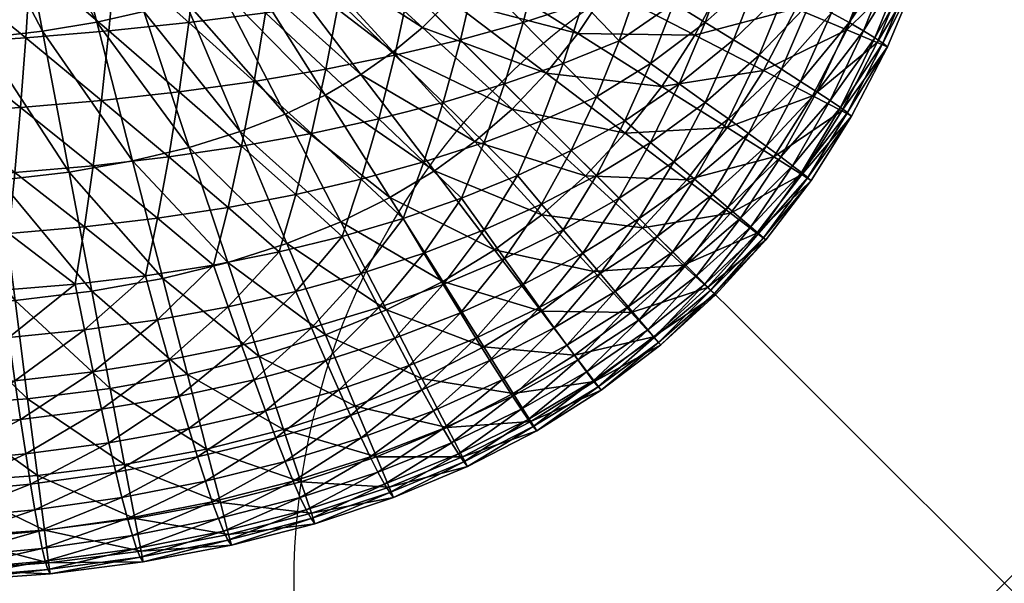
# Model space of a CAD drawing. Extents: x 0 to 18, y -18 to 0.
# Tile 15 of 36: x 17.3 to 18, y -18 to -17.6. Entities that reach past the tile are written whole.
import ezdxf

# ---------------------------------------------------------------- set-up
doc = ezdxf.new("R2010")
doc.units = 0
doc.header["$MEASUREMENT"] = 0
doc.header["$PDMODE"] = 35
doc.header["$PDSIZE"] = 1
for name, color, linetype in [('A-FURN-3-NODE', 7, 'Continuous'), ('A-FURN-3-ST', 150, 'Continuous'), ('A-FURN-3-ST-SI', 160, 'Continuous')]:
    doc.layers.add(name, color=color, linetype=linetype)

msp = doc.modelspace()

# ---------------------------------------------------------------- linework, layer by layer
at = {"layer": 'A-FURN-3-NODE'}
msp.add_point((18, -18), dxfattribs=at)

# ---------------------------------------------------------------- meshes
at = {"layer": 'A-FURN-3-ST'}
mesh = msp.add_polyface(dxfattribs=at)
corners = [(17.18715, -17.57006, 18.68963), (0.81285, -17.62213, 18.6678), (17.18715, -17.62213, 18.6678), (17.18715, -17.51464, 18.7081), (0.81285, -17.57006, 18.68963), (17.18715, -17.45586, 18.72322), (0.81285, -17.51464, 18.7081), (17.18715, -17.39372, 18.73498), (0.81285, -17.45586, 18.72322), (17.47991, -17.59808, 18.62848), (17.47189, -17.6464, 18.60672), (17.52243, -17.63785, 18.59314), (17.53159, -17.59007, 18.61375), (17.42594, -17.60503, 18.64093), (17.41922, -17.65373, 18.61818), (17.36968, -17.6109, 18.65108), (17.31112, -17.61572, 18.65894), (17.36441, -17.65984, 18.62749), (17.25028, -17.61945, 18.66451), (17.30746, -17.66472, 18.63467), (17.48716, -17.54716, 18.64765), (17.53983, -17.53983, 18.63192), (17.43204, -17.55357, 18.66093), (17.37449, -17.55907, 18.67177), (17.31448, -17.56365, 18.68017), (17.25204, -17.56731, 18.68612), (17.49365, -17.49365, 18.66421), (17.43754, -17.49937, 18.67818), (17.37884, -17.50434, 18.68956), (17.31754, -17.50854, 18.69833), (17.25364, -17.51197, 18.70452), (17.49937, -17.43754, 18.67818), (17.54716, -17.48716, 18.64764), (17.44243, -17.44243, 18.69268), (17.38273, -17.4467, 18.70444), (17.32029, -17.45036, 18.71345), (17.25509, -17.45342, 18.71971), (17.32273, -17.38914, 18.72551), (17.25639, -17.39166, 18.7317)]
mesh.append_faces([[corners[k] for k in face] for face in [(0, 1, 2), (3, 4, 0), (5, 6, 3), (7, 8, 5), (9, 10, 11), (9, 11, 12), (13, 14, 10), (13, 10, 9), (15, 14, 13), (16, 17, 15), (18, 19, 16), (20, 9, 12), (20, 12, 21), (22, 13, 9), (22, 9, 20), (23, 15, 13), (23, 13, 22), (24, 16, 15), (24, 15, 23), (25, 18, 16), (25, 16, 24), (0, 2, 18), (0, 18, 25), (26, 20, 21), (27, 22, 20), (27, 20, 26), (28, 23, 22), (28, 22, 27), (29, 24, 23), (29, 23, 28), (30, 25, 24), (30, 24, 29), (3, 0, 25), (3, 25, 30), (31, 26, 32), (33, 27, 26), (33, 26, 31), (34, 28, 27), (34, 27, 33), (35, 29, 28), (35, 28, 34), (36, 30, 29), (36, 29, 35), (5, 3, 30), (5, 30, 36), (37, 35, 34), (38, 36, 35), (7, 5, 36)]])
mesh = msp.add_polyface(dxfattribs=at)
corners = [(17.75099, -17.63373, 18.43955), (17.72877, -17.61793, 18.47886), (17.71282, -17.65739, 18.46291), (17.76732, -17.59144, 18.45329), (17.74305, -17.57678, 18.49314), (17.78183, -17.54732, 18.4655), (17.75564, -17.53396, 18.50573), (17.68946, -17.63373, 18.50108), (17.7032, -17.59144, 18.51741), (17.66121, -17.60487, 18.53955), (17.64816, -17.64816, 18.5213), (17.61709, -17.61709, 18.55955), (17.57083, -17.62808, 18.57741), (17.60487, -17.66121, 18.53955), (17.71541, -17.54732, 18.53192), (17.67289, -17.55961, 18.55581), (17.62808, -17.57083, 18.57741), (17.58098, -17.58098, 18.59673), (17.53159, -17.59007, 18.61375), (17.52243, -17.63785, 18.59314), (17.7261, -17.50136, 18.54459), (17.76656, -17.48945, 18.51665), (17.6832, -17.51235, 18.57009), (17.63785, -17.52243, 18.59314), (17.59006, -17.53159, 18.61375), (17.53983, -17.53983, 18.63192), (17.73526, -17.45357, 18.55543), (17.77579, -17.44327, 18.52588), (17.69213, -17.46311, 18.58238), (17.6464, -17.47189, 18.60673), (17.59808, -17.47991, 18.62848), (17.54716, -17.48716, 18.64764), (17.49365, -17.49365, 18.66421), (17.69969, -17.41189, 18.59268), (17.65373, -17.41922, 18.61818), (17.60503, -17.42594, 18.64093), (17.55358, -17.43204, 18.66093), (17.49937, -17.43754, 18.67818)]
mesh.append_faces([[corners[k] for k in face] for face in [(0, 1, 2), (3, 4, 1), (3, 1, 0), (5, 6, 4), (7, 2, 1), (8, 7, 1), (8, 1, 4), (9, 10, 7), (9, 7, 8), (11, 10, 9), (12, 13, 11), (14, 8, 4), (14, 4, 6), (15, 9, 8), (15, 8, 14), (16, 11, 9), (16, 9, 15), (17, 12, 11), (17, 11, 16), (18, 19, 12), (18, 12, 17), (20, 14, 6), (20, 6, 21), (22, 15, 14), (22, 14, 20), (23, 16, 15), (23, 15, 22), (24, 17, 16), (24, 16, 23), (25, 18, 17), (25, 17, 24), (26, 20, 21), (26, 21, 27), (28, 22, 20), (28, 20, 26), (29, 23, 22), (29, 22, 28), (30, 24, 23), (30, 23, 29), (31, 25, 24), (31, 24, 30), (32, 25, 31), (33, 28, 26), (34, 29, 28), (35, 30, 29), (36, 31, 30), (36, 30, 35), (37, 31, 36)]])
mesh = msp.add_polyface(dxfattribs=at)
corners = [(0.81285, -17.61962, 0.75785), (17.1783, -17.61973, 0.75785), (17.18065, -17.72062, 0.78114), (0.81285, -17.50318, 0.75009), (17.17559, -17.50331, 0.75009), (17.23162, -17.61896, 0.75785), (17.23898, -17.7196, 0.78114), (17.22312, -17.50283, 0.75009), (17.27986, -17.61599, 0.75785), (17.29269, -17.71609, 0.78114), (17.26505, -17.5005, 0.75009), (17.32301, -17.61114, 0.75785), (17.34177, -17.7103, 0.78114), (17.30136, -17.49673, 0.75009), (17.36113, -17.60474, 0.75785), (17.38626, -17.70248, 0.78114), (17.33213, -17.49197, 0.75009), (17.39436, -17.59716, 0.75785), (17.42627, -17.69289, 0.78114), (17.35754, -17.48669, 0.75009), (17.42296, -17.58876, 0.75785), (17.46199, -17.68182, 0.78114), (17.37793, -17.48138, 0.75009), (17.44737, -17.57985, 0.75785), (17.49374, -17.66949, 0.78114), (17.39388, -17.47643, 0.75009), (17.46816, -17.57063, 0.75785), (17.52193, -17.65603, 0.78114), (17.54708, -17.64147, 0.78114), (17.59875, -17.70945, 0.81996), (17.48602, -17.56112, 0.75785), (17.40612, -17.47209, 0.75009), (17.56973, -17.62568, 0.78114), (17.62731, -17.68874, 0.81996), (17.50168, -17.55116, 0.75785), (17.41556, -17.46841, 0.75009), (17.51589, -17.54031, 0.75785), (17.59041, -17.60836, 0.78114), (17.42317, -17.46516, 0.75009), (17.52921, -17.528, 0.75785), (17.60956, -17.58907, 0.78114), (17.4299, -17.4618, 0.75009), (17.54208, -17.5135, 0.75785), (17.62748, -17.56728, 0.78114), (17.55466, -17.49607, 0.75785), (17.64429, -17.54244, 0.78114)]
mesh.append_faces([[corners[k] for k in face] for face in [(0, 1, 2), (3, 4, 1), (1, 5, 6), (4, 7, 5), (4, 5, 1), (5, 8, 9), (7, 10, 8), (7, 8, 5), (8, 11, 12), (8, 12, 9), (10, 13, 11), (10, 11, 8), (11, 14, 15), (11, 15, 12), (13, 16, 14), (13, 14, 11), (14, 17, 18), (14, 18, 15), (16, 19, 17), (16, 17, 14), (17, 20, 21), (17, 21, 18), (19, 22, 20), (19, 20, 17), (20, 23, 24), (20, 24, 21), (22, 25, 23), (22, 23, 20), (23, 26, 27), (23, 27, 24), (25, 26, 23), (27, 28, 29), (26, 30, 28), (26, 28, 27), (31, 30, 26), (28, 32, 33), (28, 33, 29), (30, 34, 32), (30, 32, 28), (35, 34, 30), (34, 36, 37), (34, 37, 32), (38, 36, 34), (36, 39, 40), (36, 40, 37), (41, 39, 36), (39, 42, 43), (39, 43, 40), (42, 44, 45)]])
mesh = msp.add_polyface(dxfattribs=at)
corners = [(17.78183, -17.54732, 18.4655), (17.74305, -17.57678, 18.49314), (17.76732, -17.59144, 18.45329), (17.7945, -17.50136, 18.47619), (17.75564, -17.53396, 18.50573), (17.78946, -17.60487, 18.4113), (17.75099, -17.63373, 18.43955), (17.77122, -17.64816, 18.39825), (17.80572, -17.55961, 18.42298), (17.81999, -17.51235, 18.43329), (17.80946, -17.61709, 18.36718), (17.82732, -17.57083, 18.37817), (17.84305, -17.52243, 18.38794), (17.82732, -17.62808, 18.32092), (17.78946, -17.66121, 18.35497), (17.84664, -17.58098, 18.33107), (17.86366, -17.53159, 18.34016), (17.86366, -17.59007, 18.28168), (17.84305, -17.63785, 18.27252), (17.88183, -17.53983, 18.28993), (17.87839, -17.59808, 18.23), (17.85664, -17.6464, 18.22198), (17.89755, -17.54716, 18.23725), (17.91412, -17.49365, 18.24374), (17.89084, -17.60503, 18.17603), (17.86809, -17.65373, 18.16931), (17.91084, -17.55357, 18.18214), (17.92809, -17.49937, 18.18763), (17.90099, -17.6109, 18.11977), (17.92168, -17.55907, 18.12458), (17.93946, -17.50434, 18.12893), (17.90885, -17.61572, 18.06122), (17.8774, -17.65984, 18.1145), (17.93007, -17.56365, 18.06457), (17.94824, -17.50854, 18.06763), (17.91442, -17.61945, 18.00037), (17.88458, -17.66472, 18.05755), (17.93603, -17.56731, 18.00213), (17.95442, -17.51197, 18.00373), (17.93954, -17.57006, 17.93724), (17.91771, -17.62213, 17.93724), (17.95801, -17.51464, 17.93724)]
mesh.append_faces([[corners[k] for k in face] for face in [(0, 1, 2), (3, 4, 0), (5, 2, 6), (5, 6, 7), (8, 0, 2), (8, 2, 5), (9, 0, 8), (10, 5, 7), (11, 8, 5), (11, 5, 10), (12, 9, 8), (12, 8, 11), (13, 10, 14), (15, 11, 10), (15, 10, 13), (16, 12, 11), (16, 11, 15), (17, 15, 13), (17, 13, 18), (19, 16, 15), (19, 15, 17), (20, 17, 18), (20, 18, 21), (22, 19, 17), (22, 17, 20), (23, 19, 22), (24, 20, 21), (24, 21, 25), (26, 22, 20), (26, 20, 24), (27, 22, 26), (28, 24, 25), (29, 26, 24), (29, 24, 28), (30, 26, 29), (31, 28, 32), (33, 29, 28), (33, 28, 31), (34, 29, 33), (35, 31, 36), (37, 33, 31), (37, 31, 35), (38, 34, 33), (38, 33, 37), (39, 37, 35), (39, 35, 40), (41, 38, 37), (41, 37, 39)]])
mesh = msp.add_polyface(dxfattribs=at)
corners = [(17.77643, -17.71589, 0.94416), (17.70506, -17.71304, 0.8743), (17.73317, -17.68301, 0.8743), (17.80484, -17.67895, 0.94416), (17.75886, -17.65, 0.8743), (17.83769, -17.69963, 1.02955), (17.83046, -17.63873, 0.94416), (17.7822, -17.61377, 0.8743), (17.86494, -17.65656, 1.02955), (17.88562, -17.66726, 1.13047), (17.8574, -17.71204, 1.13047), (17.89252, -17.67083, 1.24691), (17.86397, -17.71618, 1.24691), (17.85328, -17.59511, 0.94416), (17.80317, -17.5741, 0.8743), (17.88907, -17.61012, 1.02955), (17.91055, -17.61913, 1.13047), (17.91771, -17.62213, 1.24691), (17.87326, -17.54797, 0.94416), (17.82171, -17.53078, 0.8743), (17.91008, -17.56025, 1.02955), (17.93217, -17.56761, 1.13047), (17.93954, -17.57006, 1.24691), (17.95801, -17.51464, 1.24691), (17.59875, -17.70945, 0.81996), (17.62731, -17.68874, 0.81996), (17.67441, -17.74033, 0.8743), (17.65347, -17.66593, 0.81996), (17.56973, -17.62568, 0.78114), (17.59041, -17.60836, 0.78114), (17.67755, -17.64074, 0.81996), (17.60956, -17.58907, 0.78114), (17.69974, -17.61277, 0.81996), (17.62748, -17.56728, 0.78114), (17.72014, -17.58167, 0.81996), (17.64429, -17.54244, 0.78114), (17.73874, -17.54708, 0.81996)]
mesh.append_faces([[corners[k] for k in face] for face in [(0, 1, 2), (3, 0, 2), (3, 2, 4), (5, 0, 3), (6, 3, 4), (6, 4, 7), (8, 5, 3), (8, 3, 6), (9, 10, 5), (9, 5, 8), (11, 12, 10), (11, 10, 9), (13, 6, 7), (13, 7, 14), (15, 8, 6), (15, 6, 13), (16, 9, 8), (16, 8, 15), (17, 11, 9), (17, 9, 16), (18, 13, 14), (18, 14, 19), (20, 15, 13), (20, 13, 18), (21, 16, 15), (21, 15, 20), (22, 17, 16), (22, 16, 21), (23, 22, 21), (24, 25, 26), (25, 27, 1), (28, 29, 27), (28, 27, 25), (27, 30, 2), (27, 2, 1), (29, 31, 30), (29, 30, 27), (30, 32, 4), (30, 4, 2), (31, 33, 32), (31, 32, 30), (32, 34, 7), (32, 7, 4), (33, 35, 34), (33, 34, 32), (34, 36, 14), (34, 14, 7), (35, 36, 34), (36, 19, 14)]])
mesh = msp.add_polyface(dxfattribs=at)
corners = [(17.50136, -17.7945, 18.47619), (17.54732, -17.78183, 18.4655), (17.53396, -17.75564, 18.50573), (17.48945, -17.76656, 18.51665), (17.51235, -17.82, 18.43329), (17.52243, -17.84305, 18.38794), (17.55961, -17.80572, 18.42298), (17.45357, -17.80534, 18.48535), (17.44327, -17.77579, 18.52588), (17.46311, -17.83228, 18.44222), (17.47189, -17.85664, 18.39649), (17.47991, -17.87839, 18.34817), (17.53159, -17.86366, 18.34016), (17.40395, -17.81435, 18.49298), (17.3954, -17.78335, 18.53344), (17.41189, -17.84259, 18.44978), (17.41922, -17.86809, 18.40382), (17.42594, -17.89084, 18.35512), (17.3525, -17.82152, 18.49909), (17.34586, -17.78923, 18.53932), (17.35868, -17.85091, 18.45596), (17.36441, -17.8774, 18.40993), (17.50136, -17.7261, 18.54459), (17.54732, -17.71541, 18.53192), (17.45357, -17.73526, 18.55543), (17.40395, -17.74289, 18.56444), (17.3525, -17.749, 18.57161), (17.51235, -17.6832, 18.57008), (17.46311, -17.69213, 18.58237), (17.41189, -17.69968, 18.59268), (17.35868, -17.70587, 18.601), (17.52243, -17.63785, 18.59314), (17.55961, -17.67289, 18.55581), (17.47189, -17.6464, 18.60672), (17.41922, -17.65373, 18.61818), (17.36441, -17.65984, 18.62749), (17.36968, -17.6109, 18.65108)]
mesh.append_faces([[corners[k] for k in face] for face in [(0, 1, 2), (0, 2, 3), (4, 1, 0), (5, 6, 4), (7, 0, 3), (7, 3, 8), (9, 4, 0), (9, 0, 7), (10, 5, 4), (10, 4, 9), (11, 12, 5), (11, 5, 10), (13, 7, 8), (13, 8, 14), (15, 9, 7), (15, 7, 13), (16, 10, 9), (16, 9, 15), (17, 10, 16), (18, 13, 14), (18, 14, 19), (20, 15, 13), (20, 13, 18), (21, 16, 15), (21, 15, 20), (22, 3, 2), (22, 2, 23), (24, 8, 3), (24, 3, 22), (25, 14, 8), (25, 8, 24), (26, 19, 14), (26, 14, 25), (27, 22, 23), (28, 24, 22), (28, 22, 27), (29, 25, 24), (29, 24, 28), (30, 26, 25), (30, 25, 29), (31, 27, 32), (33, 28, 27), (33, 27, 31), (34, 29, 28), (34, 28, 33), (35, 30, 29), (35, 29, 34), (36, 35, 34)]])
mesh = msp.add_polyface(dxfattribs=at)
corners = [(17.73282, -17.67419, 18.42428), (17.71282, -17.65739, 18.46291), (17.69518, -17.69518, 18.44527), (17.71282, -17.71281, 18.40749), (17.75099, -17.63373, 18.43955), (17.75099, -17.68946, 18.38382), (17.72877, -17.72877, 18.36802), (17.77122, -17.64816, 18.39825), (17.76732, -17.7032, 18.34153), (17.74305, -17.74305, 18.32687), (17.78946, -17.66121, 18.35497), (17.80946, -17.61709, 18.36718), (17.78183, -17.71541, 18.29741), (17.80572, -17.67289, 18.3097), (17.82732, -17.62808, 18.32092), (17.7945, -17.7261, 18.25145), (17.75564, -17.75564, 18.28405), (17.81999, -17.6832, 18.26244), (17.84305, -17.63785, 18.27252), (17.83228, -17.69213, 18.2132), (17.80534, -17.73526, 18.20366), (17.85664, -17.6464, 18.22198), (17.84259, -17.69968, 18.16198), (17.81435, -17.74289, 18.15404), (17.86809, -17.65373, 18.16931), (17.85091, -17.70587, 18.10878), (17.82152, -17.749, 18.10259), (17.8774, -17.65984, 18.1145), (17.90099, -17.6109, 18.11977), (17.85725, -17.71068, 18.05358), (17.82687, -17.75358, 18.04931), (17.88458, -17.66472, 18.05755), (17.90885, -17.61572, 18.06122), (17.8616, -17.71411, 17.99641), (17.88961, -17.66839, 17.99847), (17.91442, -17.61945, 18.00037), (17.86397, -17.71618, 17.93724), (17.83038, -17.75663, 17.99419), (17.89252, -17.67083, 17.93724), (17.91771, -17.62213, 17.93724), (17.68946, -17.75098, 18.38382)]
mesh.append_faces([[corners[k] for k in face] for face in [(0, 1, 2), (0, 2, 3), (4, 1, 0), (5, 0, 3), (5, 3, 6), (7, 4, 0), (7, 0, 5), (8, 5, 6), (8, 6, 9), (10, 7, 5), (10, 5, 8), (11, 7, 10), (12, 8, 9), (13, 10, 8), (13, 8, 12), (14, 10, 13), (15, 12, 16), (17, 13, 12), (17, 12, 15), (18, 14, 13), (18, 13, 17), (19, 17, 15), (19, 15, 20), (21, 18, 17), (21, 17, 19), (22, 19, 20), (22, 20, 23), (24, 21, 19), (24, 19, 22), (25, 22, 23), (25, 23, 26), (27, 24, 22), (27, 22, 25), (28, 24, 27), (29, 25, 26), (29, 26, 30), (31, 27, 25), (31, 25, 29), (32, 27, 31), (33, 29, 30), (34, 31, 29), (34, 29, 33), (35, 31, 34), (36, 33, 37), (38, 34, 33), (38, 33, 36), (39, 35, 34), (39, 34, 38), (40, 6, 3)]])
mesh = msp.add_polyface(dxfattribs=at)
corners = [(17.43846, -17.90546, 0.94416), (17.38074, -17.91624, 0.94416), (17.37063, -17.86285, 0.8743), (17.31934, -17.92398, 0.94416), (17.31243, -17.87009, 0.8743), (17.38795, -17.95438, 1.02955), (17.32428, -17.96248, 1.02955), (17.39228, -17.97726, 1.13047), (17.32724, -17.98558, 1.13047), (17.39372, -17.98489, 1.24691), (17.32822, -17.99328, 1.24691), (17.25427, -17.92864, 0.94416), (17.25031, -17.87445, 0.8743), (17.2571, -17.96735, 1.02955), (17.2588, -17.99058, 1.13047), (17.25937, -17.99832, 1.24691), (17.18553, -17.93015, 0.94416), (17.18426, -17.87583, 0.8743), (17.18643, -17.96896, 1.02955), (17.18697, -17.99224, 1.13047), (17.18715, -18, 1.24691), (0.81285, -17.87579, 0.8743), (0.81285, -17.93013, 0.94416), (0.81285, -17.96895, 1.02955), (0.81285, -17.99224, 1.13047), (0.81285, -17.80593, 0.81996), (17.18264, -17.80598, 0.81996), (0.81285, -17.72054, 0.78114), (17.18065, -17.72062, 0.78114), (17.24521, -17.80477, 0.81996), (17.23898, -17.7196, 0.78114), (17.1783, -17.61973, 0.75785), (17.30355, -17.80079, 0.81996), (17.29269, -17.71609, 0.78114), (17.23162, -17.61896, 0.75785), (17.35765, -17.7942, 0.81996), (17.34177, -17.7103, 0.78114), (17.42493, -17.85284, 0.8743), (17.38626, -17.70248, 0.78114), (17.40753, -17.78518, 0.81996)]
mesh.append_faces([[corners[k] for k in face] for face in [(0, 1, 2), (1, 3, 4), (1, 4, 2), (5, 6, 3), (5, 3, 1), (7, 8, 6), (7, 6, 5), (9, 10, 8), (9, 8, 7), (3, 11, 12), (3, 12, 4), (6, 13, 11), (6, 11, 3), (8, 14, 13), (8, 13, 6), (10, 15, 14), (10, 14, 8), (11, 16, 17), (11, 17, 12), (13, 18, 16), (13, 16, 11), (14, 19, 18), (14, 18, 13), (15, 20, 19), (15, 19, 14), (16, 21, 17), (18, 22, 16), (19, 23, 18), (20, 24, 19), (25, 26, 17), (27, 28, 26), (26, 29, 12), (26, 12, 17), (28, 30, 29), (28, 29, 26), (31, 30, 28), (29, 32, 4), (29, 4, 12), (30, 33, 32), (30, 32, 29), (34, 33, 30), (32, 35, 2), (32, 2, 4), (33, 36, 35), (33, 35, 32), (35, 37, 2), (36, 38, 39), (36, 39, 35)]])
mesh = msp.add_polyface(dxfattribs=at)
corners = [(17.29922, -17.82687, 18.50367), (17.3525, -17.82152, 18.49909), (17.34586, -17.78923, 18.53932), (17.29464, -17.79343, 18.54352), (17.30349, -17.85725, 18.46077), (17.35868, -17.85091, 18.45596), (17.30746, -17.88457, 18.41481), (17.36441, -17.8774, 18.40993), (17.31112, -17.90885, 18.36581), (17.36968, -17.90099, 18.361), (17.31449, -17.93007, 18.31374), (17.31754, -17.94824, 18.25862), (17.37449, -17.92168, 18.30916), (17.32029, -17.96336, 18.20046), (17.37884, -17.93946, 18.25443), (17.32273, -17.97542, 18.13924), (17.38273, -17.95435, 18.19679), (17.32487, -17.98443, 18.07496), (17.38617, -17.96634, 18.13626), (17.3267, -17.99038, 18.00763), (17.38914, -17.97542, 18.07282), (17.32823, -17.99328, 17.93724), (17.39166, -17.9816, 18.00648), (17.2441, -17.83038, 18.50672), (17.24631, -17.8616, 18.4642), (17.24837, -17.88961, 18.41848), (17.25028, -17.91442, 18.36954), (17.25204, -17.93603, 18.3174), (17.25364, -17.95443, 18.26206), (17.25509, -17.96962, 18.20351), (17.25639, -17.9816, 18.14175), (17.25754, -17.99038, 18.07679), (17.25853, -17.99595, 18.00862), (17.25937, -17.99832, 17.93724), (17.29922, -17.75358, 18.57696), (17.3525, -17.749, 18.57161), (17.2441, -17.75663, 18.58047), (17.30349, -17.71068, 18.60734), (17.35868, -17.70587, 18.601), (17.24631, -17.71411, 18.61169), (17.30746, -17.66472, 18.63467), (17.36441, -17.65984, 18.62749), (17.24838, -17.66839, 18.6397), (17.31112, -17.61572, 18.65894), (17.25028, -17.61945, 18.66451)]
mesh.append_faces([[corners[k] for k in face] for face in [(0, 1, 2), (0, 2, 3), (4, 5, 1), (4, 1, 0), (6, 7, 5), (6, 5, 4), (8, 9, 7), (8, 7, 6), (10, 9, 8), (11, 12, 10), (13, 14, 11), (15, 16, 13), (17, 18, 15), (19, 20, 17), (21, 22, 19), (23, 0, 3), (24, 4, 0), (25, 6, 4), (25, 4, 24), (26, 8, 6), (26, 6, 25), (27, 10, 8), (27, 8, 26), (28, 11, 10), (28, 10, 27), (29, 13, 11), (29, 11, 28), (30, 15, 13), (30, 13, 29), (31, 17, 15), (31, 15, 30), (32, 19, 17), (32, 17, 31), (33, 21, 19), (33, 19, 32), (34, 3, 2), (34, 2, 35), (36, 3, 34), (37, 34, 35), (37, 35, 38), (39, 36, 34), (39, 34, 37), (40, 37, 38), (40, 38, 41), (42, 39, 37), (42, 37, 40), (43, 40, 41), (44, 42, 40)]])
mesh = msp.add_polyface(dxfattribs=at)
corners = [(17.67419, -17.73282, 18.42428), (17.71282, -17.71281, 18.40749), (17.69518, -17.69518, 18.44527), (17.65739, -17.71281, 18.46291), (17.68946, -17.75098, 18.38382), (17.63373, -17.75098, 18.43955), (17.61793, -17.72877, 18.47886), (17.64816, -17.77122, 18.39825), (17.66121, -17.78946, 18.35496), (17.7032, -17.76732, 18.34153), (17.67289, -17.80572, 18.3097), (17.71541, -17.78183, 18.29741), (17.6832, -17.82, 18.26244), (17.59144, -17.76732, 18.45329), (17.57678, -17.74305, 18.49314), (17.60488, -17.78946, 18.4113), (17.61709, -17.80946, 18.36718), (17.62808, -17.82732, 18.32092), (17.63785, -17.84305, 18.27252), (17.54732, -17.78183, 18.4655), (17.53396, -17.75564, 18.50573), (17.55961, -17.80572, 18.42298), (17.57083, -17.82732, 18.37817), (17.51235, -17.82, 18.43329), (17.67419, -17.67419, 18.48291), (17.71282, -17.65739, 18.46291), (17.63373, -17.68946, 18.50108), (17.59144, -17.7032, 18.51741), (17.54732, -17.71541, 18.53192), (17.68946, -17.63373, 18.50108), (17.64816, -17.64816, 18.5213), (17.60487, -17.66121, 18.53955), (17.55961, -17.67289, 18.55581), (17.51235, -17.6832, 18.57008), (17.61709, -17.61709, 18.55955), (17.57083, -17.62808, 18.57741), (17.52243, -17.63785, 18.59314)]
mesh.append_faces([[corners[k] for k in face] for face in [(0, 1, 2), (0, 2, 3), (4, 1, 0), (5, 0, 3), (5, 3, 6), (7, 4, 0), (7, 0, 5), (8, 9, 4), (8, 4, 7), (10, 11, 9), (10, 9, 8), (12, 11, 10), (13, 5, 6), (13, 6, 14), (15, 7, 5), (15, 5, 13), (16, 8, 7), (16, 7, 15), (17, 10, 8), (17, 8, 16), (18, 12, 10), (18, 10, 17), (19, 13, 14), (19, 14, 20), (21, 15, 13), (21, 13, 19), (22, 16, 15), (22, 15, 21), (23, 21, 19), (24, 3, 2), (24, 2, 25), (26, 6, 3), (26, 3, 24), (27, 14, 6), (27, 6, 26), (28, 20, 14), (28, 14, 27), (29, 24, 25), (30, 26, 24), (30, 24, 29), (31, 27, 26), (31, 26, 30), (32, 28, 27), (32, 27, 31), (33, 28, 32), (34, 31, 30), (35, 32, 31), (36, 32, 35)]])
mesh = msp.add_polyface(dxfattribs=at)
corners = [(17.6336, -17.8334, 0.94416), (17.59003, -17.85565, 0.94416), (17.56506, -17.80739, 0.8743), (17.54305, -17.87511, 0.94416), (17.52203, -17.825, 0.8743), (17.60786, -17.89013, 1.02955), (17.55806, -17.9109, 1.02955), (17.61856, -17.91081, 1.13047), (17.56706, -17.93238, 1.13047), (17.62213, -17.91771, 1.24691), (17.57006, -17.93954, 1.24691), (17.49255, -17.89173, 0.94416), (17.47536, -17.84018, 0.8743), (17.50482, -17.92855, 1.02955), (17.51219, -17.95065, 1.13047), (17.51464, -17.95802, 1.24691), (17.43846, -17.90546, 0.94416), (17.42493, -17.85284, 0.8743), (17.44813, -17.94305, 1.02955), (17.45393, -17.96561, 1.13047), (17.45586, -17.97313, 1.24691), (17.37063, -17.86285, 0.8743), (17.38795, -17.95438, 1.02955), (17.38074, -17.91624, 0.94416), (17.39228, -17.97726, 1.13047), (17.39372, -17.98489, 1.24691), (17.35765, -17.7942, 0.81996), (17.40753, -17.78518, 0.81996), (17.45327, -17.7739, 0.81996), (17.38626, -17.70248, 0.78114), (17.42627, -17.69289, 0.78114), (17.49501, -17.76057, 0.81996), (17.46199, -17.68182, 0.78114), (17.53296, -17.74533, 0.81996), (17.49374, -17.66949, 0.78114), (17.56743, -17.72829, 0.81996), (17.60465, -17.78741, 0.8743), (17.52193, -17.65603, 0.78114), (17.59875, -17.70945, 0.81996)]
mesh.append_faces([[corners[k] for k in face] for face in [(0, 1, 2), (1, 3, 4), (1, 4, 2), (5, 6, 3), (5, 3, 1), (7, 8, 6), (7, 6, 5), (9, 10, 8), (3, 11, 12), (3, 12, 4), (6, 13, 11), (6, 11, 3), (8, 14, 13), (8, 13, 6), (10, 15, 14), (10, 14, 8), (11, 16, 17), (11, 17, 12), (13, 18, 16), (13, 16, 11), (14, 19, 18), (14, 18, 13), (15, 20, 19), (15, 19, 14), (16, 21, 17), (18, 22, 23), (18, 23, 16), (19, 24, 22), (19, 22, 18), (20, 25, 24), (20, 24, 19), (26, 27, 17), (27, 28, 12), (27, 12, 17), (29, 30, 28), (29, 28, 27), (28, 31, 4), (28, 4, 12), (30, 32, 31), (30, 31, 28), (31, 33, 2), (31, 2, 4), (32, 34, 33), (32, 33, 31), (33, 35, 36), (33, 36, 2), (34, 37, 35), (34, 35, 33), (37, 38, 35)]])
mesh = msp.add_polyface(dxfattribs=at)
corners = [(17.77643, -17.71589, 0.94416), (17.74519, -17.74968, 0.94416), (17.70506, -17.71304, 0.8743), (17.80733, -17.73937, 1.02955), (17.77386, -17.77585, 1.02955), (17.82588, -17.75346, 1.13047), (17.79106, -17.79155, 1.13047), (17.83206, -17.75816, 1.24691), (17.79679, -17.79679, 1.24691), (17.83769, -17.69963, 1.02955), (17.8574, -17.71204, 1.13047), (17.86397, -17.71618, 1.24691), (17.71105, -17.78046, 0.94416), (17.67441, -17.74033, 0.8743), (17.73722, -17.80912, 1.02955), (17.75293, -17.82632, 1.13047), (17.75816, -17.83205, 1.24691), (17.6739, -17.80834, 0.94416), (17.64102, -17.76508, 0.8743), (17.69739, -17.83924, 1.02955), (17.71148, -17.85778, 1.13047), (17.71618, -17.86396, 1.24691), (17.6336, -17.8334, 0.94416), (17.60465, -17.78741, 0.8743), (17.65429, -17.86624, 1.02955), (17.66669, -17.88595, 1.13047), (17.67083, -17.89252, 1.24691), (17.56506, -17.80739, 0.8743), (17.60786, -17.89013, 1.02955), (17.59003, -17.85565, 0.94416), (17.61856, -17.91081, 1.13047), (17.62213, -17.91771, 1.24691), (17.56706, -17.93238, 1.13047), (17.56743, -17.72829, 0.81996), (17.59875, -17.70945, 0.81996), (17.62731, -17.68874, 0.81996)]
mesh.append_faces([[corners[k] for k in face] for face in [(0, 1, 2), (3, 4, 1), (3, 1, 0), (5, 6, 4), (5, 4, 3), (7, 8, 6), (7, 6, 5), (9, 3, 0), (10, 5, 3), (10, 3, 9), (11, 7, 5), (11, 5, 10), (1, 12, 13), (1, 13, 2), (4, 14, 12), (4, 12, 1), (6, 15, 14), (6, 14, 4), (8, 16, 15), (8, 15, 6), (12, 17, 18), (12, 18, 13), (14, 19, 17), (14, 17, 12), (15, 20, 19), (15, 19, 14), (16, 21, 20), (16, 20, 15), (17, 22, 23), (17, 23, 18), (19, 24, 22), (19, 22, 17), (20, 25, 24), (20, 24, 19), (21, 26, 25), (21, 25, 20), (22, 27, 23), (24, 28, 29), (24, 29, 22), (25, 30, 28), (25, 28, 24), (26, 31, 30), (26, 30, 25), (31, 32, 30), (33, 34, 18), (33, 18, 23), (34, 13, 18), (35, 2, 13)]])
mesh = msp.add_polyface(dxfattribs=at)
corners = [(17.78183, -17.71541, 18.29741), (17.74305, -17.74305, 18.32687), (17.75564, -17.75564, 18.28405), (17.7945, -17.7261, 18.25145), (17.76656, -17.76656, 18.23954), (17.80534, -17.73526, 18.20366), (17.77579, -17.77579, 18.19336), (17.81435, -17.74289, 18.15404), (17.78335, -17.78335, 18.14549), (17.82152, -17.749, 18.10259), (17.78923, -17.78923, 18.09595), (17.82687, -17.75358, 18.04931), (17.79343, -17.79343, 18.04473), (17.83038, -17.75663, 17.99419), (17.79595, -17.79595, 17.99182), (17.8616, -17.71411, 17.99641), (17.83206, -17.75816, 17.93724), (17.79679, -17.79679, 17.93724), (17.86397, -17.71618, 17.93724), (17.7032, -17.76732, 18.34153), (17.72877, -17.72877, 18.36802), (17.68946, -17.75098, 18.38382), (17.71541, -17.78183, 18.29741), (17.7261, -17.7945, 18.25145), (17.73526, -17.80534, 18.20366), (17.74289, -17.81435, 18.15404), (17.749, -17.82152, 18.10259), (17.75358, -17.82687, 18.04931), (17.75663, -17.83038, 17.99419), (17.75816, -17.83205, 17.93724), (17.6832, -17.82, 18.26244), (17.69213, -17.83228, 18.2132), (17.69969, -17.84259, 18.16198), (17.70587, -17.85091, 18.10878), (17.71068, -17.85725, 18.05358), (17.71411, -17.8616, 17.99641), (17.71618, -17.86397, 17.93724), (17.67083, -17.89252, 17.93724)]
mesh.append_faces([[corners[k] for k in face] for face in [(0, 1, 2), (3, 2, 4), (5, 3, 4), (5, 4, 6), (7, 5, 6), (7, 6, 8), (9, 7, 8), (9, 8, 10), (11, 9, 10), (11, 10, 12), (13, 11, 12), (13, 12, 14), (15, 11, 13), (16, 13, 14), (16, 14, 17), (18, 13, 16), (19, 1, 20), (19, 20, 21), (22, 2, 1), (22, 1, 19), (23, 4, 2), (23, 2, 22), (24, 6, 4), (24, 4, 23), (25, 8, 6), (25, 6, 24), (26, 10, 8), (26, 8, 25), (27, 12, 10), (27, 10, 26), (28, 14, 12), (28, 12, 27), (29, 17, 14), (29, 14, 28), (30, 23, 22), (31, 24, 23), (31, 23, 30), (32, 25, 24), (32, 24, 31), (33, 26, 25), (33, 25, 32), (34, 27, 26), (34, 26, 33), (35, 28, 27), (35, 27, 34), (36, 29, 28), (36, 28, 35), (37, 36, 35)]])
mesh = msp.add_polyface(dxfattribs=at)
corners = [(17.6464, -17.85664, 18.22198), (17.69213, -17.83228, 18.2132), (17.6832, -17.82, 18.26244), (17.63785, -17.84305, 18.27252), (17.65373, -17.86809, 18.16931), (17.69969, -17.84259, 18.16198), (17.65984, -17.8774, 18.1145), (17.70587, -17.85091, 18.10878), (17.66472, -17.88457, 18.05755), (17.71068, -17.85725, 18.05358), (17.66839, -17.88961, 17.99847), (17.71411, -17.8616, 17.99641), (17.67083, -17.89252, 17.93724), (17.58098, -17.84664, 18.33107), (17.62808, -17.82732, 18.32092), (17.61709, -17.80946, 18.36718), (17.57083, -17.82732, 18.37817), (17.59006, -17.86366, 18.28168), (17.59808, -17.8784, 18.23), (17.60503, -17.89084, 18.17603), (17.61091, -17.90099, 18.11977), (17.61571, -17.90885, 18.06122), (17.61946, -17.91442, 18.00037), (17.62213, -17.91771, 17.93724), (17.52243, -17.84305, 18.38794), (17.55961, -17.80572, 18.42298), (17.53159, -17.86366, 18.34016), (17.53983, -17.88183, 18.28992), (17.54716, -17.89755, 18.23725), (17.55358, -17.91084, 18.18214), (17.55907, -17.92168, 18.12458), (17.56365, -17.93008, 18.06458), (17.56732, -17.93603, 18.00213), (17.57006, -17.93954, 17.93724), (17.50434, -17.93946, 18.12893), (17.50854, -17.94824, 18.06763), (17.51197, -17.95443, 18.00373), (17.51464, -17.95802, 17.93724)]
mesh.append_faces([[corners[k] for k in face] for face in [(0, 1, 2), (0, 2, 3), (4, 5, 1), (4, 1, 0), (6, 7, 5), (6, 5, 4), (8, 9, 7), (8, 7, 6), (10, 11, 9), (10, 9, 8), (12, 11, 10), (13, 14, 15), (13, 15, 16), (17, 3, 14), (17, 14, 13), (18, 0, 3), (18, 3, 17), (19, 4, 0), (19, 0, 18), (20, 6, 4), (20, 4, 19), (21, 8, 6), (21, 6, 20), (22, 10, 8), (22, 8, 21), (23, 12, 10), (23, 10, 22), (24, 16, 25), (26, 13, 16), (26, 16, 24), (27, 17, 13), (27, 13, 26), (28, 18, 17), (28, 17, 27), (29, 19, 18), (29, 18, 28), (30, 20, 19), (30, 19, 29), (31, 21, 20), (31, 20, 30), (32, 22, 21), (32, 21, 31), (33, 23, 22), (33, 22, 32), (34, 30, 29), (35, 31, 30), (36, 32, 31), (37, 33, 32)]])
mesh = msp.add_polyface(dxfattribs=at)
corners = [(17.48716, -17.89755, 18.29725), (17.53983, -17.88183, 18.28992), (17.53159, -17.86366, 18.34016), (17.47991, -17.87839, 18.34817), (17.49365, -17.91412, 18.24374), (17.54716, -17.89755, 18.23725), (17.49937, -17.92809, 18.18763), (17.55358, -17.91084, 18.18214), (17.50434, -17.93946, 18.12893), (17.50854, -17.94824, 18.06763), (17.55907, -17.92168, 18.12458), (17.51197, -17.95443, 18.00373), (17.56365, -17.93008, 18.06458), (17.51464, -17.95802, 17.93724), (17.56732, -17.93603, 18.00213), (17.42594, -17.89084, 18.35512), (17.47189, -17.85664, 18.39649), (17.43204, -17.91084, 18.30366), (17.43754, -17.92809, 18.24946), (17.44243, -17.94259, 18.19252), (17.4467, -17.95435, 18.13282), (17.45037, -17.96336, 18.07038), (17.45342, -17.96962, 18.00519), (17.45586, -17.97313, 17.93724), (17.36968, -17.90099, 18.361), (17.41922, -17.86809, 18.40382), (17.36441, -17.8774, 18.40993), (17.37449, -17.92168, 18.30916), (17.37884, -17.93946, 18.25443), (17.38273, -17.95435, 18.19679), (17.38617, -17.96634, 18.13626), (17.38914, -17.97542, 18.07282), (17.39166, -17.9816, 18.00648), (17.39372, -17.98489, 17.93724), (17.31449, -17.93007, 18.31374), (17.31754, -17.94824, 18.25862), (17.32029, -17.96336, 18.20046), (17.32273, -17.97542, 18.13924), (17.32487, -17.98443, 18.07496), (17.3267, -17.99038, 18.00763), (17.32823, -17.99328, 17.93724)]
mesh.append_faces([[corners[k] for k in face] for face in [(0, 1, 2), (0, 2, 3), (4, 5, 1), (4, 1, 0), (6, 7, 5), (6, 5, 4), (8, 7, 6), (9, 10, 8), (11, 12, 9), (13, 14, 11), (15, 3, 16), (17, 0, 3), (17, 3, 15), (18, 4, 0), (18, 0, 17), (19, 6, 4), (19, 4, 18), (20, 8, 6), (20, 6, 19), (21, 9, 8), (21, 8, 20), (22, 11, 9), (22, 9, 21), (23, 13, 11), (23, 11, 22), (24, 15, 25), (24, 25, 26), (27, 17, 15), (27, 15, 24), (28, 18, 17), (28, 17, 27), (29, 19, 18), (29, 18, 28), (30, 20, 19), (30, 19, 29), (31, 21, 20), (31, 20, 30), (32, 22, 21), (32, 21, 31), (33, 23, 22), (33, 22, 32), (34, 27, 24), (35, 28, 27), (36, 29, 28), (37, 30, 29), (38, 31, 30), (39, 32, 31), (40, 33, 32)]])
at = {"layer": 'A-FURN-3-ST-SI'}
mesh = msp.add_polyface(dxfattribs=at)
corners = [(0.20321, -0.20321, 17.93724), (0.16794, -0.24184, 17.93724), (0.16794, -0.24184, 1.24691), (0.20321, -0.20321, 1.24691), (0.13603, -0.28382, 17.93724), (0.13603, -0.28382, 1.24691), (0.10748, -0.32917, 17.93724), (0.10748, -0.32917, 1.24691), (0.08229, -0.37787, 17.93724), (0.08229, -0.37787, 1.24691), (0.06046, -0.42994, 17.93724), (0.06046, -0.42994, 1.24691), (0.04199, -0.48536, 17.93724), (0.04199, -0.48536, 1.24691), (0.02687, -0.54414, 17.93724), (0.02687, -0.54414, 1.24691), (0.01511, -0.60628, 17.93724), (0.01511, -0.60628, 1.24691), (0.00672, -0.67178, 17.93724), (0.00672, -0.67178, 1.24691), (0.00168, -0.74063, 17.93724), (0.00168, -0.74063, 1.24691), (0, -0.81285, 17.93724), (0, -0.81285, 1.24691), (0.20321, -17.79679, 1.24691), (0.16794, -17.75816, 1.24691), (0.16794, -17.75816, 17.93724), (0.20321, -17.79679, 17.93724), (0.13603, -17.71618, 1.24691), (0.13603, -17.71618, 17.93724), (0.10748, -17.67083, 1.24691), (0.10748, -17.67083, 17.93724), (0.08229, -17.62213, 1.24691), (0.08229, -17.62213, 17.93724), (0.06046, -17.57006, 1.24691), (0.06046, -17.57006, 17.93724), (0.04199, -17.51464, 1.24691), (0.04199, -17.51464, 17.93724), (0.02687, -17.45586, 1.24691), (0.02687, -17.45586, 17.93724), (0.01511, -17.39372, 1.24691), (0.01511, -17.39372, 17.93724), (0.00672, -17.32822, 1.24691), (0.00672, -17.32822, 17.93724), (0.00168, -17.25937, 1.24691), (0.00168, -17.25937, 17.93724), (0, -17.18715, 1.24691), (0, -17.18715, 17.93724), (17.79679, -0.20321, 17.93724), (17.75816, -0.16795, 17.93724), (17.75816, -0.16795, 1.24691), (17.79679, -0.20321, 1.24691), (17.71618, -0.13603, 17.93724), (17.71618, -0.13604, 1.24691), (17.67083, -0.10748, 17.93724), (17.67083, -0.10748, 1.24691), (17.62213, -0.08229, 17.93724), (17.62213, -0.08229, 1.24691), (17.57006, -0.06046, 17.93724), (17.57006, -0.06046, 1.24691), (17.51464, -0.04198, 17.93724), (17.51464, -0.04198, 1.24691), (17.45586, -0.02687, 17.93724), (17.45586, -0.02687, 1.24691), (17.39372, -0.01511, 17.93724), (17.39372, -0.01511, 1.24691), (17.32823, -0.00672, 17.93724), (17.32822, -0.00672, 1.24691), (17.25937, -0.00168, 17.93724), (17.25937, -0.00168, 1.24691), (17.18715, 0, 17.93724), (17.18715, 0, 1.24691), (0.24184, -0.16795, 1.24691), (0.24184, -0.16795, 17.93724), (0.28382, -0.13604, 1.24691), (0.28382, -0.13603, 17.93724), (0.32917, -0.10748, 1.24691), (0.32917, -0.10748, 17.93724), (0.37787, -0.08229, 1.24691), (0.37787, -0.08229, 17.93724), (0.42994, -0.06046, 1.24691), (0.42994, -0.06046, 17.93724), (0.48536, -0.04198, 1.24691), (0.48536, -0.04198, 17.93724), (0.54414, -0.02687, 1.24691), (0.54414, -0.02687, 17.93724), (0.60628, -0.01511, 1.24691), (0.60628, -0.01511, 17.93724), (0.67178, -0.00672, 1.24691), (0.67177, -0.00672, 17.93724), (0.74063, -0.00168, 1.24691), (0.74063, -0.00168, 17.93724), (0.81285, 0, 1.24691), (0.81285, 0, 17.93724), (17.79679, -17.79679, 17.93724), (17.83206, -17.75816, 17.93724), (17.83206, -17.75816, 1.24691), (17.79679, -17.79679, 1.24691), (17.86397, -17.71618, 17.93724), (17.86397, -17.71618, 1.24691), (17.89252, -17.67083, 17.93724), (17.89252, -17.67083, 1.24691), (17.91771, -17.62213, 17.93724), (17.91771, -17.62213, 1.24691), (17.93954, -17.57006, 17.93724), (17.93954, -17.57006, 1.24691), (17.95801, -17.51464, 17.93724), (17.95801, -17.51464, 1.24691), (17.97313, -17.45586, 17.93724), (17.97313, -17.45586, 1.24691), (17.98489, -17.39372, 17.93724), (17.98489, -17.39372, 1.24691), (17.99328, -17.32822, 17.93724), (17.99328, -17.32822, 1.24691), (17.99832, -17.25937, 17.93724), (17.99832, -17.25937, 1.24691), (18, -17.18715, 17.93724), (18, -17.18715, 1.24691), (17.83206, -0.24184, 1.24691), (17.83206, -0.24184, 17.93724), (17.86397, -0.28382, 1.24691), (17.86397, -0.28382, 17.93724), (17.89252, -0.32917, 1.24691), (17.89252, -0.32917, 17.93724), (17.91771, -0.37787, 1.24691), (17.91771, -0.37787, 17.93724), (17.93954, -0.42994, 1.24691), (17.93954, -0.42994, 17.93724), (17.95801, -0.48536, 1.24691), (17.95801, -0.48536, 17.93724), (17.97313, -0.54414, 1.24691), (17.97313, -0.54414, 17.93724), (17.98489, -0.60628, 1.24691), (17.98489, -0.60628, 17.93724), (17.99328, -0.67178, 1.24691), (17.99328, -0.67178, 17.93724), (17.99832, -0.74063, 1.24691), (17.99832, -0.74063, 17.93724), (18, -0.81285, 1.24691), (18, -0.81285, 17.93724), (0.24184, -17.83205, 17.93724), (0.24184, -17.83205, 1.24691), (0.28382, -17.86397, 17.93724), (0.28382, -17.86396, 1.24691), (0.32917, -17.89252, 17.93724), (0.32917, -17.89252, 1.24691), (0.37787, -17.91771, 17.93724), (0.37787, -17.91771, 1.24691), (0.42994, -17.93954, 17.93724), (0.42994, -17.93954, 1.24691), (0.48536, -17.95802, 17.93724), (0.48536, -17.95802, 1.24691), (0.54414, -17.97313, 17.93724), (0.54414, -17.97313, 1.24691), (0.60628, -17.98489, 17.93724), (0.60628, -17.98489, 1.24691), (0.67177, -17.99328, 17.93724), (0.67178, -17.99328, 1.24691), (0.74063, -17.99832, 17.93724), (0.74063, -17.99832, 1.24691), (0.81285, -18, 17.93724), (0.81285, -18, 1.24691), (17.75816, -17.83205, 1.24691), (17.75816, -17.83205, 17.93724), (17.71618, -17.86396, 1.24691), (17.71618, -17.86397, 17.93724), (17.67083, -17.89252, 1.24691), (17.67083, -17.89252, 17.93724), (17.62213, -17.91771, 1.24691), (17.62213, -17.91771, 17.93724), (17.57006, -17.93954, 1.24691), (17.57006, -17.93954, 17.93724), (17.51464, -17.95802, 1.24691), (17.51464, -17.95802, 17.93724), (17.45586, -17.97313, 1.24691), (17.45586, -17.97313, 17.93724), (17.39372, -17.98489, 1.24691), (17.39372, -17.98489, 17.93724), (17.32822, -17.99328, 1.24691), (17.32823, -17.99328, 17.93724), (17.25937, -17.99832, 1.24691), (17.25937, -17.99832, 17.93724), (17.18715, -18, 1.24691), (17.18715, -18, 17.93724)]
mesh.append_faces([[corners[k] for k in face] for face in [(2, 1, 0), (2, 0, 3), (5, 4, 1), (5, 1, 2), (7, 6, 4), (7, 4, 5), (9, 8, 6), (9, 6, 7), (11, 10, 8), (11, 8, 9), (13, 12, 10), (13, 10, 11), (15, 14, 12), (15, 12, 13), (17, 16, 14), (17, 14, 15), (19, 18, 16), (19, 16, 17), (21, 20, 18), (21, 18, 19), (23, 22, 20), (23, 20, 21), (26, 25, 24), (26, 24, 27), (29, 28, 25), (29, 25, 26), (31, 30, 28), (31, 28, 29), (33, 32, 30), (33, 30, 31), (35, 34, 32), (35, 32, 33), (37, 36, 34), (37, 34, 35), (39, 38, 36), (39, 36, 37), (41, 40, 38), (41, 38, 39), (43, 42, 40), (43, 40, 41), (45, 44, 42), (45, 42, 43), (47, 46, 44), (47, 44, 45), (50, 49, 48), (50, 48, 51), (53, 52, 49), (53, 49, 50), (55, 54, 52), (55, 52, 53), (57, 56, 54), (57, 54, 55), (59, 58, 56), (59, 56, 57), (61, 60, 58), (61, 58, 59), (63, 62, 60), (63, 60, 61), (65, 64, 62), (65, 62, 63), (67, 66, 64), (67, 64, 65), (69, 68, 66), (69, 66, 67), (71, 70, 68), (71, 68, 69), (73, 72, 3), (73, 3, 0), (75, 74, 72), (75, 72, 73), (77, 76, 74), (77, 74, 75), (79, 78, 76), (79, 76, 77), (81, 80, 78), (81, 78, 79), (83, 82, 80), (83, 80, 81), (85, 84, 82), (85, 82, 83), (87, 86, 84), (87, 84, 85), (89, 88, 86), (89, 86, 87), (91, 90, 88), (91, 88, 89), (93, 92, 90), (93, 90, 91), (96, 95, 94), (96, 94, 97), (99, 98, 95), (99, 95, 96), (101, 100, 98), (101, 98, 99), (103, 102, 100), (103, 100, 101), (105, 104, 102), (105, 102, 103), (107, 106, 104), (107, 104, 105), (109, 108, 106), (109, 106, 107), (111, 110, 108), (111, 108, 109), (113, 112, 110), (113, 110, 111), (115, 114, 112), (115, 112, 113), (117, 116, 114), (117, 114, 115), (119, 118, 51), (119, 51, 48), (121, 120, 118), (121, 118, 119), (123, 122, 120), (123, 120, 121), (125, 124, 122), (125, 122, 123), (127, 126, 124), (127, 124, 125), (129, 128, 126), (129, 126, 127), (131, 130, 128), (131, 128, 129), (133, 132, 130), (133, 130, 131), (135, 134, 132), (135, 132, 133), (137, 136, 134), (137, 134, 135), (139, 138, 136), (139, 136, 137), (141, 140, 27), (141, 27, 24), (143, 142, 140), (143, 140, 141), (145, 144, 142), (145, 142, 143), (147, 146, 144), (147, 144, 145), (149, 148, 146), (149, 146, 147), (151, 150, 148), (151, 148, 149), (153, 152, 150), (153, 150, 151), (155, 154, 152), (155, 152, 153), (157, 156, 154), (157, 154, 155), (159, 158, 156), (159, 156, 157), (161, 160, 158), (161, 158, 159), (163, 162, 97), (163, 97, 94), (165, 164, 162), (165, 162, 163), (167, 166, 164), (167, 164, 165), (169, 168, 166), (169, 166, 167), (171, 170, 168), (171, 168, 169), (173, 172, 170), (173, 170, 171), (175, 174, 172), (175, 172, 173), (177, 176, 174), (177, 174, 175), (179, 178, 176), (179, 176, 177), (181, 180, 178), (181, 178, 179), (183, 182, 180), (183, 180, 181), (23, 46, 47), (23, 47, 22), (71, 92, 93), (71, 93, 70), (117, 138, 139), (117, 139, 116), (161, 182, 183), (161, 183, 160)]])

doc.saveas('drawing.dxf')
